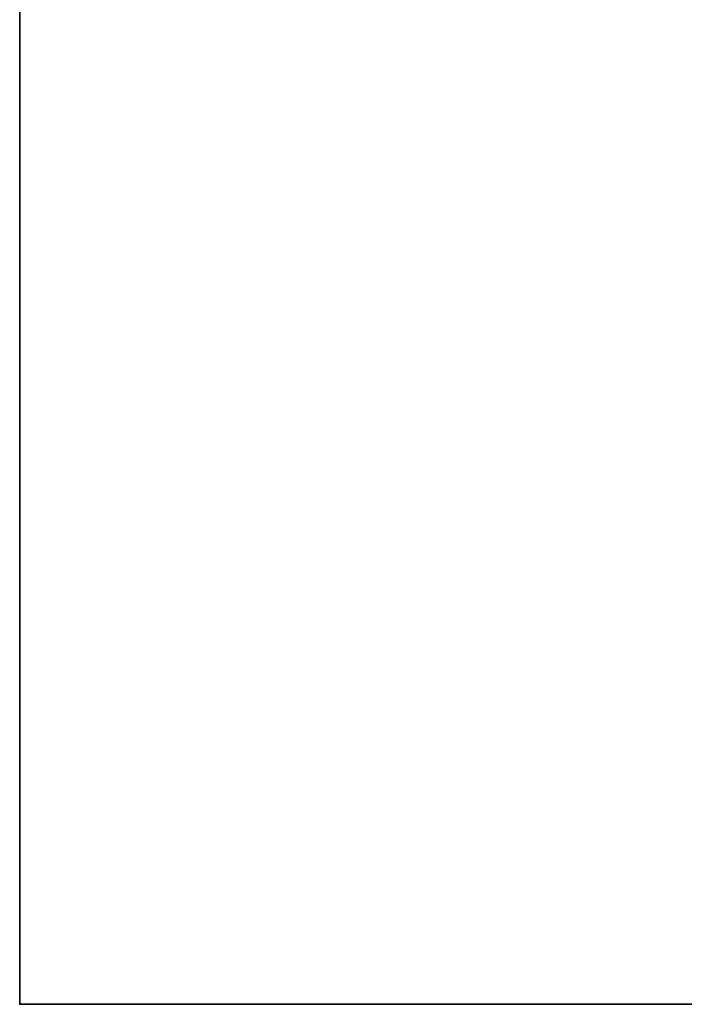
# Model space of a CAD drawing. Header units: millimetres. Extents: x -603 to 3703, y -115 to 249.
# Tile 1 of 256: x -603 to -521, y -13 to 108. Entities that reach past the tile are written whole.
import ezdxf

# ---------------------------------------------------------------- set-up
doc = ezdxf.new("R2010")
doc.units = ezdxf.units.MM
doc.layers.add('151', color=7, linetype='Continuous', true_color=0xffffff)

# ---------------------------------------------------------------- blocks, each defined once
blk = doc.blocks.new('UG_SURFACE_001')
at = {"layer": '151', "color": 252, "linetype": 'Continuous', "lineweight": 35}
for points in [[(-603, -13.3, -7.75), (-603, 230.4, -7.75), (-453, 230.4, -7.75), (-453, -13.3, -7.75)], [(603, -13.3, 2212.25), (603, 230.4, 2212.25), (-603, 230.4, 2212.25), (-603, -13.3, 2212.25)], [(-603, -13.3, 2212.25), (-603, 230.4, 2212.25), (-603, 230.4, -7.75), (-603, -13.3, -7.75)], [(603, -13.3, 2212.25), (-603, -13.3, 2212.25), (-453, -13.3, 2062.25), (453, -13.3, 2062.25)], [(-603, -13.3, 2212.25), (-603, -13.3, -7.75), (-453, -13.3, -7.75), (-453, -13.3, 2062.25)]]:
    blk.add_3dface(points, dxfattribs=at)

msp = doc.modelspace()

# ---------------------------------------------------------------- linework, layer by layer
at = {"layer": '151', "color": 252, "linetype": 'Continuous', "lineweight": -3, "true_color": 0x939598}
for p, q in [((-603, -13.3, 2212.25), (-603, 230.4, 2212.25)), ((-603, 230.4, -7.75), (-603, -13.3, -7.75)), ((-603, -13.3, -7.75), (-603, -13.3, 2212.25)), ((-603, -13.3, 2212.25), (603, -13.3, 2212.25)), ((-603, -13.3, -7.75), (-453, -13.3, -7.75))]:
    msp.add_line(p, q, dxfattribs=at)

# ---------------------------------------------------------------- block references
msp.add_blockref('UG_SURFACE_001', (0, 0), dxfattribs=at)

doc.saveas('drawing.dxf')
